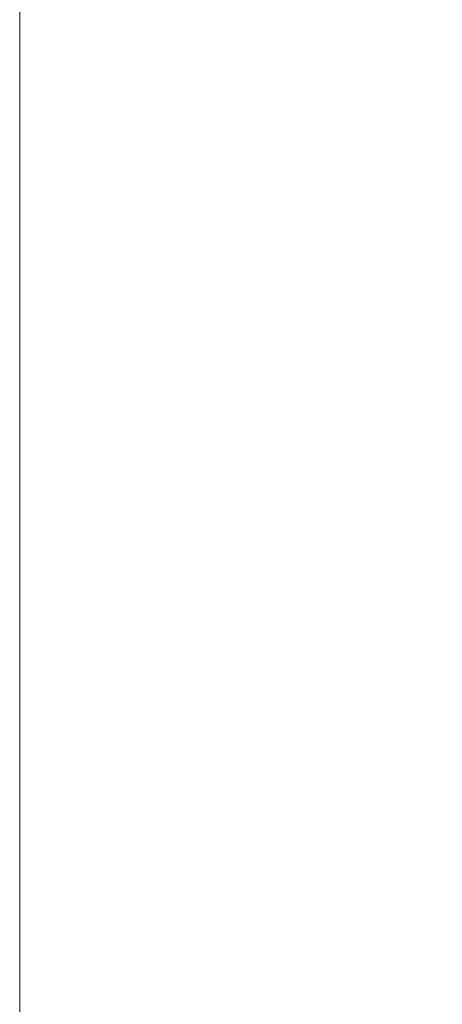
# Model space of a CAD drawing. Header units: inches. Extents: x 10161 to 10458, y -1741 to -1531.
# Tile 5 of 15: x 10308 to 10321, y -1635 to -1606. Entities that reach past the tile are written whole.
import ezdxf

# ---------------------------------------------------------------- set-up
doc = ezdxf.new("R2010")
doc.units = ezdxf.units.IN
doc.header["$MEASUREMENT"] = 0
doc.layers.add('尺寸线', color=3, linetype='Continuous', lineweight=13)
doc.styles.add('romans-高2.5', font='romans.shx', dxfattribs={"width": 0.8, "height": 2.5})
doc.dimstyles.new('A4_0.5-Rev.1.1', dxfattribs={"dimtxt": 2.5, "dimasz": 2.5, "dimexe": 1, "dimexo": 0.3, "dimgap": 1, "dimtad": 1, "dimzin": 1, "dimdsep": 46, "dimtxsty": 'romans-高2.5', "dimcen": 1, "dimclrd": 256, "dimclre": 256, "dimclrt": 256, "dimadec": 1, "dimazin": 0, "dimtfac": 1, "dimtmove": 0, "dimatfit": 3, "dimfxl": 1, "dimtolj": 1, "dimtzin": 0, "dimlwd": -1, "dimlwe": -1, "dimarcsym": 0})

# ---------------------------------------------------------------- blocks, each defined once
blk = doc.blocks.new('*D5')
at = {"layer": 'Defpoints', "color": 0}
for p in [(10364.22, -1594.112), (10308.22, -1650.111), (10364.22, -1650.111)]:
    blk.add_point(p, dxfattribs=at)
at = {"layer": '尺寸线'}
for p, q in [((10308.22, -1649.811), (10308.22, -1593.112)), ((10364.22, -1649.811), (10364.22, -1593.112)), ((10310.72, -1594.112), (10361.72, -1594.112))]:
    blk.add_line(p, q, dxfattribs=at)
for points in [[(10310.72, -1593.695), (10310.72, -1594.529), (10308.22, -1594.112)], [(10361.72, -1593.695), (10361.72, -1594.529), (10364.22, -1594.112)]]:
    blk.add_solid(points, dxfattribs=at)
at = {"layer": '尺寸线', "insert": (10335.119, -1591.862), "char_height": 2.5, "attachment_point": 5, "style": 'romans-高2.5'}
blk.add_mtext('\\A1;56.00', dxfattribs=at)

msp = doc.modelspace()

# ---------------------------------------------------------------- dimensions: what is measured, and where the dimension line sits
at = {"layer": '尺寸线'}
dim = msp.add_linear_dim(base=(10364.22, -1594.112), p1=(10308.22, -1650.111), p2=(10364.22, -1650.111), dimstyle='A4_0.5-Rev.1.1', dxfattribs=at)
dim.commit()
dim.dimension.update_dxf_attribs({"geometry": '*D5', "text_midpoint": (10335.119, -1594.112), "dimtype": 160})

doc.saveas('drawing.dxf')
